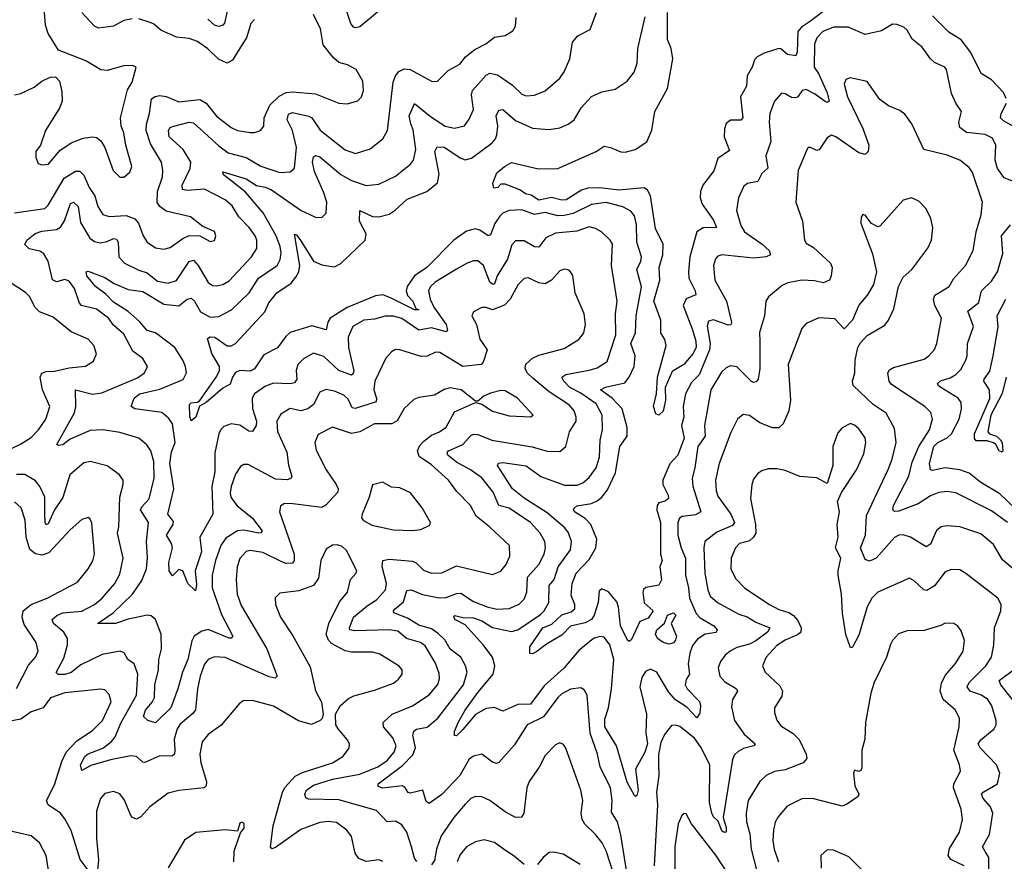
# Model space of a CAD drawing. Extents: x 1995161 to 2088924, y 769148 to 906007.
# Tile 179 of 256: x 2063690 to 2068366, y 796817 to 800811. Entities that reach past the tile are written whole.
import ezdxf

# ---------------------------------------------------------------- set-up
doc = ezdxf.new("R2010")
doc.units = 0

msp = doc.modelspace()

# ---------------------------------------------------------------- linework, layer by layer
at = {"layer": '0CON20XD'}
for points in [[(2065425, 800877.1), (2065305, 800777.7), (2065285, 800772.1), (2065275, 800775.6), (2065262.5, 800792.5), (2065218.8, 800925)], [(2064185, 800063.8), (2064213, 800087), (2064223.1, 800115), (2064193.8, 800215), (2064184.7, 800274.7), (2064171.5, 800305), (2064169.1, 800345), (2064202, 800478), (2064224.3, 800515), (2064242.5, 800585), (2064225, 800593.8), (2064185, 800592), (2064105, 800570.6), (2064075, 800572.9), (2064003.3, 800615), (2063875, 800666.7), (2063824.5, 800745), (2063813.1, 800785), (2063806.5, 800865)], [(2064678.2, 800865), (2064662.1, 800795), (2064655, 800784.4), (2064635, 800778.2), (2064615, 800785.4), (2064583.7, 800813.7)], [(2067559.3, 800890.7), (2067445, 800804.1), (2067402.2, 800775), (2067385.7, 800755), (2067382.4, 800657.6), (2067375, 800639.5), (2067336.4, 800646.4), (2067305, 800672.5), (2067295, 800674.4), (2067225, 800652.7), (2067191.9, 800635), (2067178.9, 800621.1), (2067168.4, 800585), (2067144.2, 800545), (2067141.8, 800495), (2067113.2, 800445), (2067124.5, 800345), (2067115, 800333.9), (2067065, 800334.5), (2067045, 800318.1), (2067036.6, 800293.4), (2067034.7, 800255), (2067060, 800190), (2067005, 800152.9), (2066987, 800093), (2066933.8, 800025), (2066922.9, 799995), (2066921.2, 799965), (2066930.4, 799935), (2066985, 799859.5), (2066999.2, 799825), (2066935, 799823.5), (2066905.2, 799804.8), (2066872.6, 799685), (2066865.9, 799615.9), (2066867.9, 799585), (2066897.6, 799525), (2066900.6, 799505), (2066855, 799485.6), (2066840.4, 799455), (2066885, 799339.2), (2066900.2, 799285), (2066901.9, 799255), (2066887.3, 799225), (2066843.5, 799175), (2066788.9, 799141.1), (2066755.5, 799065), (2066756.4, 799005), (2066745, 798953.8), (2066725, 798933.8), (2066710.3, 798940.3), (2066700.6, 798975), (2066714, 799035), (2066718.1, 799115), (2066759.4, 799265), (2066753.8, 799293.8), (2066735.4, 799325.4), (2066734.6, 799385), (2066701.2, 799475), (2066729.4, 799575), (2066727.1, 799635), (2066744.8, 799695), (2066745.2, 799745.3), (2066709.5, 799819.5), (2066685.9, 799975), (2066672.1, 800002.1), (2066655, 800013.7), (2066535, 800001.4), (2066445, 800013.3), (2066387.9, 800012.1), (2066357.6, 800002.4), (2066285, 799956.8), (2066265, 799954.7), (2066215, 799967.3), (2066155, 799954.3), (2066118.8, 799978.8), (2066092.5, 799985), (2066065, 800003.1), (2065995, 800030), (2065975, 800030), (2065960, 800015), (2065941.7, 800011.7), (2065937.5, 800035), (2065956, 800085), (2065992, 800115), (2066025, 800132.5), (2066153, 800103), (2066245, 800104.4), (2066427.1, 800185), (2066465, 800211.5), (2066495.2, 800205.2), (2066545, 800184.6), (2066565, 800182.7), (2066612.5, 800195), (2066668.7, 800231.3), (2066692.6, 800287.4), (2066706.2, 800375), (2066766.1, 800485), (2066791.4, 800625), (2066784.4, 800675), (2066766.9, 800716.9), (2066766.5, 800845)], [(2063665, 799894.7), (2063810, 799915), (2063825, 799930.6), (2063901.1, 800058.9), (2063955, 800092.7), (2063975, 800092.9), (2063993.9, 800073.9), (2064020, 800015), (2064046.9, 799975), (2064060.7, 799925), (2064085, 799886.7), (2064115, 799877.5), (2064195, 799882.5), (2064236.2, 799866.2), (2064254.6, 799845), (2064275.6, 799785), (2064294.6, 799754.6), (2064335, 799727.8), (2064375, 799721.5), (2064405, 799730), (2064465, 799772.5), (2064495, 799786.5), (2064545.7, 799785.7), (2064595, 799758), (2064615, 799763.8), (2064622, 799785), (2064615, 799805.8), (2064560, 799830), (2064501.2, 799875), (2064385, 799902.4), (2064354.8, 799924.8), (2064342.9, 799942.9), (2064344.7, 799995), (2064368.2, 800065), (2064370, 800095), (2064362.7, 800135), (2064311.5, 800221.5), (2064291, 800285), (2064291.6, 800315), (2064307.2, 800365), (2064315.2, 800434.8), (2064333, 800447), (2064355, 800451.4), (2064385, 800445.8), (2064445, 800420.5), (2064545, 800432.8), (2064575, 800415.3), (2064623.8, 800353.8), (2064695, 800299.6), (2064725, 800285.4), (2064785, 800276.2), (2064805, 800275.5), (2064834, 800285), (2064850, 800305), (2064851.1, 800345), (2064877.9, 800405), (2064921.8, 800448.2), (2064955, 800465.3), (2064985, 800468.8), (2065095, 800459.6), (2065205, 800415.6), (2065245, 800412.2), (2065295, 800425.8), (2065312.9, 800445), (2065323.1, 800475), (2065319.3, 800519.3), (2065287.5, 800575), (2065246.5, 800596.5), (2065205, 800608.5), (2065179.9, 800629.9), (2065131.5, 800691.5), (2065117.9, 800767.9), (2065085.6, 800835)], [(2063714.5, 799744.5), (2063724, 799765), (2063763.3, 799796.7), (2063795, 799807.8), (2063864.1, 799815.9), (2063883.8, 799826.2), (2063903.4, 799856.6), (2063931.7, 799938.3), (2063945, 799945.3), (2063967.2, 799925), (2063978.2, 799848.2), (2064023.4, 799773.4), (2064045, 799758), (2064071.9, 799751.9), (2064105, 799758.4), (2064135, 799773.3), (2064149.6, 799769.6), (2064157.4, 799755), (2064160.8, 799685), (2064187.5, 799655), (2064255, 799621.6), (2064295, 799609.7), (2064345, 799570.5), (2064395, 799560), (2064435, 799573.2), (2064495, 799662.9), (2064515, 799670), (2064537.7, 799645), (2064585, 799563.1), (2064605, 799549.5), (2064625, 799547.3), (2064655, 799553.8), (2064685, 799571.2), (2064790.8, 799685), (2064816.4, 799725), (2064815.4, 799764.6), (2064808, 799785), (2064779.3, 799825), (2064731.1, 799875), (2064698.3, 799928.3), (2064666.2, 799956.2), (2064567.3, 800007.3), (2064485, 800000.8), (2064463.6, 800005), (2064461.9, 800025), (2064498.8, 800105), (2064502.5, 800135), (2064465.9, 800195), (2064400, 800255), (2064396.5, 800285), (2064405, 800300), (2064415, 800304.4), (2064494.6, 800324.6), (2064515, 800321.5), (2064635, 800212.5), (2064679.5, 800179.5), (2064765, 800156.7), (2064835, 800115.3), (2064925, 800085.3), (2064975, 800089.6), (2064995, 800106.2), (2065004.8, 800205), (2064984.8, 800284.8), (2064960.8, 800335), (2064966.6, 800363.4), (2064985, 800370), (2065063.5, 800353.5), (2065077.3, 800345), (2065117, 800287), (2065235, 800193.8), (2065285, 800176.4), (2065355, 800197.5), (2065414.1, 800245.9), (2065436.2, 800285), (2065464.2, 800515), (2065474.7, 800545), (2065490.8, 800565), (2065515, 800577.2), (2065545, 800574.7), (2065645, 800519.5), (2065672.6, 800517.4), (2065725, 800570), (2065780.1, 800599.9), (2065807.8, 800635), (2065851.1, 800668.9), (2065903.1, 800696.9), (2065945, 800728.6), (2065995, 800736), (2066031.7, 800758.3), (2066045, 800780), (2066048.3, 800821.7)], [(2064224.7, 800815.3), (2064185, 800806.4), (2064135, 800780.3), (2064065, 800770), (2064045, 800780.8), (2063985.5, 800845)], [(2066619.2, 799839.2), (2066609.6, 799879.6), (2066591.9, 799901.9), (2066553.6, 799923.6), (2066475, 799943), (2066405, 799934.7), (2066318.2, 799891.8), (2066275, 799881.3), (2066245, 799880.8), (2066185, 799895.2), (2066135, 799886.5), (2066075, 799907.9), (2066015, 799904.7), (2065985, 799893.1), (2065970.7, 799879.3), (2065947, 799843), (2065925, 799789.4), (2065915, 799785.5), (2065875, 799811.8), (2065855, 799818.1), (2065812.5, 799807.5), (2065751.5, 799765), (2065624, 799635), (2065565, 799595.2), (2065529.4, 799545), (2065524.8, 799524.8), (2065532.4, 799502.4), (2065556.7, 799475), (2065570.6, 799440.6), (2065585, 799433.3), (2065565, 799434.5), (2065451.1, 799491.1), (2065415, 799505.2), (2065379.3, 799500.7), (2065245.4, 799444.6), (2065164.8, 799395.2), (2065152.9, 799375), (2065145, 799339.4), (2065077.7, 799357.7), (2064973.9, 799326.1), (2064953.1, 799306.9), (2064915, 799253.5), (2064849.6, 799220.4), (2064805, 799153.6), (2064785, 799143.8), (2064735, 799146.1), (2064715, 799136.1), (2064700, 799115), (2064688.8, 799081.2), (2064655, 799062.2), (2064575.3, 798995), (2064543.6, 798976.4), (2064526.5, 798925), (2064505, 798906.7), (2064497.5, 798927.5), (2064496.9, 798985), (2064505, 798993.1), (2064533.6, 798996.4), (2064545, 799004.2), (2064623.5, 799115), (2064638.6, 799145), (2064638.6, 799165), (2064603, 799227), (2064581.7, 799298.3), (2064593.9, 799306.1), (2064617.1, 799305), (2064675, 799262.5), (2064695, 799263.1), (2064715, 799273.7), (2064854.5, 799425), (2064873.4, 799466.6), (2064910.5, 799515), (2064978.6, 799561.4), (2065001.2, 799588.8), (2065014.8, 799615), (2065019.6, 799645), (2064995, 799793.3), (2065005, 799790), (2065025, 799761.5), (2065085, 799664.7), (2065125, 799647.1), (2065185, 799638), (2065215, 799653.8), (2065330.5, 799765), (2065334.6, 799795), (2065303.5, 799855), (2065304.5, 799905.5), (2065365, 799877.5), (2065395, 799875.5), (2065445, 799888.8), (2065472.7, 799907.2), (2065530.3, 799959.7), (2065623.1, 799995), (2065673.3, 800036.7), (2065682.7, 800077.3), (2065660.9, 800185), (2065672.7, 800207.3), (2065706, 800206), (2065785, 800153.2), (2065805.5, 800145.5), (2065835, 800154.5), (2065934.2, 800225.8), (2065949.2, 800245), (2065955.2, 800264.7), (2065961.2, 800305), (2065952.5, 800355), (2065965, 800381.8), (2065985, 800384), (2066045, 800331.9), (2066125, 800296.1), (2066205, 800290), (2066255, 800297.3), (2066295, 800314.5), (2066323.1, 800335), (2066357.1, 800392.9), (2066405, 800445.7), (2066455, 800469.2), (2066518.3, 800481.7), (2066575, 800519.4), (2066607.3, 800562.7), (2066621.5, 800605), (2066626.2, 800675), (2066660.3, 800825)], [(2065547.4, 800317.4), (2065540.2, 800355), (2065565, 800413.8), (2065641.2, 800351.2), (2065710.8, 800305), (2065755, 800296.2), (2065802.1, 800307.9), (2065825, 800338.6), (2065844.7, 800385), (2065836.1, 800455), (2065840.3, 800475), (2065905, 800547.1), (2065922.6, 800557.4), (2065958.7, 800548.7), (2066030.5, 800500.5), (2066075, 800456.9), (2066095, 800448.9), (2066135, 800452.2), (2066185, 800473.1), (2066255, 800533.1), (2066275.9, 800564.1), (2066302.7, 800625), (2066315.6, 800705), (2066340, 800735), (2066398.8, 800765), (2066428.6, 800845)], [(2068375, 800436.2), (2068362.3, 800465), (2068305, 800525.4), (2068255.8, 800555.8), (2068207.2, 800655), (2068161.2, 800715), (2068102.3, 800752.2), (2068025, 800828.9)], [(2064805, 800812.2), (2064787.2, 800792.8), (2064767.3, 800725), (2064746.9, 800693.1), (2064701.2, 800618.8), (2064675, 800604.6), (2064634.1, 800624.1), (2064583, 800673), (2064535, 800706.8), (2064495, 800721.5), (2064435, 800727.3), (2064360.6, 800760.6), (2064325, 800790.9), (2064305, 800800), (2064255, 800814.6)], [(2068425, 800036.4), (2068365, 800060), (2068333.2, 800105), (2068322.9, 800145), (2068325.4, 800215.4), (2068309.5, 800249.5), (2068275, 800266.6), (2068186.2, 800275), (2068155, 800298.8), (2068149.4, 800325), (2068162.5, 800375), (2068135.7, 800415), (2068115, 800460), (2068091.4, 800575), (2068083.8, 800585), (2068035, 800608.1), (2068014.6, 800624.6), (2067975, 800680), (2067928.2, 800718.2), (2067905, 800760.8), (2067889.2, 800775), (2067855, 800788.2), (2067835, 800789.1), (2067782, 800758), (2067705, 800740), (2067625, 800775.4), (2067555, 800774.7), (2067504.6, 800755), (2067475.6, 800724.4), (2067464.7, 800695), (2067462.1, 800585), (2067483, 800555), (2067525, 800463.6), (2067533.3, 800425), (2067525, 800417.5), (2067515, 800422.2), (2067465, 800459), (2067425, 800478.9), (2067406, 800475), (2067385.4, 800444.6), (2067375, 800439.4), (2067355, 800441.5), (2067325, 800459.5), (2067308.3, 800461.7), (2067274.5, 800425), (2067252.3, 800365), (2067248.4, 800325), (2067257.7, 800232.3), (2067233.9, 800165), (2067242.9, 800107.1), (2067215, 800080.8), (2067195, 800042.5), (2067146.2, 800033.8), (2067128.8, 800021.2), (2067103.5, 799965), (2067094.5, 799905), (2067113.8, 799835), (2067131.2, 799805), (2067215.5, 799745), (2067249.4, 799715), (2067255.7, 799695), (2067234.6, 799685.4), (2067175, 799679), (2067025, 799695.5), (2067005, 799688.6), (2066995, 799676), (2066985.5, 799644.5), (2066990.4, 799575), (2067045.9, 799475), (2067069.5, 799375), (2067066.4, 799363.6), (2067055, 799361.1), (2066985, 799386.5), (2066960.4, 799379.6), (2066954.1, 799355.9), (2066968.5, 799275), (2066966.4, 799243.6), (2066916, 799125), (2066880.2, 799089.8), (2066851.8, 799035), (2066841.4, 798975), (2066843.4, 798925), (2066833.4, 798885), (2066844.8, 798825), (2066815.8, 798744.2), (2066777.4, 798702.6), (2066744.7, 798625), (2066743.4, 798605), (2066770, 798555), (2066770.8, 798539.2), (2066755, 798526.8), (2066725, 798518.4), (2066716.7, 798505), (2066716.3, 798485), (2066732.7, 798425), (2066733.8, 798275), (2066740.8, 798245), (2066730, 798215), (2066737.8, 798152.2), (2066725, 798127.5), (2066663.4, 798116.6), (2066652.4, 798107.6), (2066649.2, 798095), (2066655, 798044.3), (2066697.5, 798005), (2066675, 797971), (2066635, 797954.6), (2066595, 797870), (2066585, 797860), (2066576.2, 797866.2), (2066542.9, 797935), (2066533.8, 798023.8), (2066525, 798048), (2066485.5, 798095.5), (2066455, 798110), (2066441.1, 798098.9), (2066437.7, 798045), (2066418.4, 797985), (2066405.3, 797964.7), (2066375, 797948.2), (2066305, 797932.5), (2066265, 797890), (2066191.8, 797848.2), (2066145, 797813.1), (2066125, 797802), (2066113.1, 797803.1), (2066112.5, 797835), (2066173.8, 797925), (2066217.5, 797942.5), (2066265, 797987.1), (2066308.6, 798001.4), (2066325.6, 798015), (2066325.5, 798035), (2066308.9, 798078.9), (2066314, 798136), (2066333.1, 798185), (2066395, 798249.6), (2066426.2, 798305), (2066430.4, 798345), (2066402, 798415), (2066375, 798443.1), (2066325, 798476), (2066320.3, 798489.7), (2066335, 798503.5), (2066404.8, 798515.2), (2066433, 798527), (2066455, 798544.5), (2066480.9, 798579.1), (2066519.2, 798660.8), (2066539.2, 798785), (2066574.1, 798835), (2066575.3, 798875), (2066550.8, 798965), (2066503.8, 799015), (2066448.5, 799055), (2066472.6, 799067.4), (2066563.1, 799086.9), (2066585, 799114.4), (2066607.8, 799165), (2066612.5, 799215), (2066592.9, 799275), (2066614.1, 799325), (2066617.7, 799405), (2066642.5, 799542.5), (2066620, 799625), (2066640.4, 799665), (2066643.4, 799685), (2066620.2, 799755), (2066619.2, 799839.2)], [(2063665, 800453.8), (2063695, 800460.4), (2063759.3, 800490.7), (2063795, 800520), (2063835, 800538), (2063859.5, 800539.5), (2063878.8, 800518.8), (2063890.2, 800470.2), (2063892.3, 800425), (2063880.6, 800395), (2063812.9, 800285), (2063788.6, 800215), (2063766.9, 800185), (2063767, 800157), (2063778.3, 800128.3), (2063795, 800122.5), (2063826, 800125), (2063880.3, 800189.7), (2063935, 800226.8), (2063991.7, 800248.3), (2064035, 800255.3), (2064055, 800252.3), (2064075.3, 800235.3), (2064093.8, 800205), (2064134.2, 800095), (2064165, 800063.8), (2064185, 800063.8)], [(2068380.4, 798425), (2068305, 798480), (2068135.2, 798565.2), (2068095, 798572), (2068055, 798567.2), (2068015, 798551.4), (2067956.9, 798513.1), (2067865, 798479.3), (2067845, 798477.1), (2067835.7, 798485.7), (2067839.2, 798505), (2067912.4, 798645), (2067928.7, 798711.3), (2067959.4, 798785), (2068010.7, 798865), (2068025.4, 798915), (2068016.7, 798946.7), (2067988.6, 798975), (2067830.1, 799080.1), (2067818.5, 799095), (2067813.3, 799135), (2067821.3, 799148.7), (2067839.4, 799160.6), (2067985, 799200), (2068006.9, 799215), (2068033.9, 799246.1), (2068045.5, 799275), (2068067.1, 799395), (2068036.4, 799455), (2068029.7, 799485), (2068036.3, 799503.7), (2068055.2, 799514.8), (2068103.5, 799545), (2068125, 799580.8), (2068181.1, 799645), (2068217.9, 799715), (2068232.3, 799805), (2068255.5, 799885), (2068262.2, 799945), (2068215.3, 800085.3), (2068199.2, 800109.2), (2068153.9, 800143.9), (2068095, 800168.2), (2067982.9, 800195), (2067926.5, 800316.5), (2067893.4, 800363.4), (2067870.3, 800380.3), (2067815, 800402.5), (2067775, 800432.5), (2067715, 800518), (2067634.3, 800535.7), (2067612.5, 800527.5), (2067604.6, 800505.4), (2067620.3, 800445), (2067693.3, 800295), (2067721.8, 800215), (2067719.4, 800185), (2067705, 800171.9), (2067675, 800179.5), (2067565, 800254.5), (2067545, 800262.5), (2067525, 800250), (2067487.3, 800192.7), (2067475, 800190), (2067445, 800204.3), (2067435, 800204), (2067427.3, 800192.7), (2067387.1, 800095), (2067375.6, 799945), (2067406.7, 799855), (2067416.2, 799765), (2067425, 799751.2), (2067460, 799730), (2067540.5, 799655), (2067547.5, 799635), (2067544.3, 799595), (2067535.4, 799574.6), (2067507.1, 799562.9), (2067465, 799572.4), (2067405, 799574.3), (2067337.6, 799562.4), (2067311.2, 799548.8), (2067246, 799495), (2067232.9, 799475), (2067227.3, 799405), (2067202.7, 799327.3), (2067204.2, 799285), (2067204.1, 799155), (2067196.4, 799105), (2067188, 799092), (2067175, 799088.6), (2067165, 799094.4), (2067095, 799163.5), (2067065, 799167.8), (2067045, 799159.4), (2067022.2, 799137.8), (2066972.4, 799055), (2066942.4, 798885), (2066944.7, 798835), (2066910.8, 798785), (2066896.1, 798683.9), (2066882.9, 798635), (2066887.1, 798597.1), (2066924.4, 798475.6), (2066898.8, 798461.2), (2066835.9, 798454.1), (2066823.6, 798445), (2066814.7, 798425.3), (2066815.8, 798365), (2066831.2, 798305), (2066852.2, 798255), (2066851.4, 798175), (2066866.2, 798115), (2066870, 798065), (2066903, 797993), (2066922.2, 797972.2), (2066985.6, 797935), (2067002.9, 797915), (2066997.7, 797902.3), (2066945, 797894.6), (2066909.2, 797870.8), (2066885, 797840.6), (2066872.4, 797805), (2066864.6, 797754.6), (2066870, 797705), (2066855, 797680), (2066850.4, 797655), (2066859.2, 797635), (2066917.7, 797575), (2066923.7, 797555), (2066920.4, 797519.6), (2066905, 797498.1), (2066857.8, 797547.8), (2066803.9, 797583.9), (2066771.6, 797621.6), (2066715, 797714.5), (2066685, 797728.6), (2066661.8, 797718.2), (2066645, 797690), (2066634.8, 797645), (2066666.3, 797515), (2066663.3, 797426.7), (2066670.6, 797375), (2066658.4, 797335), (2066614.6, 797255), (2066626.8, 797155), (2066620, 797130), (2066615, 797123.8), (2066609.7, 797129.7), (2066575, 797191.9), (2066524.1, 797365), (2066469.4, 797455), (2066469.3, 797490.8), (2066485.7, 797545), (2066500, 797635), (2066510.9, 797775), (2066492.9, 797845), (2066465, 797880.9), (2066445, 797883.8), (2066415, 797873.8), (2066345, 797817.8), (2066275.4, 797735), (2066180.7, 797649.3), (2066115, 797563.1), (2066055, 797561.2), (2065985, 797528.9), (2065945, 797546.7), (2065905, 797541.5), (2065855, 797513.5), (2065795, 797441.8), (2065765, 797413.1), (2065754.6, 797414.6), (2065755, 797432.5), (2065772.9, 797475), (2065805, 797533.8), (2065865, 797617.5), (2065938.9, 797705), (2065946.4, 797745), (2065935.3, 797785), (2065890.3, 797845), (2065805, 797939.4), (2065755.6, 797965), (2065751.1, 797978.9), (2065756, 797984), (2065793.8, 797973.8), (2065845, 797972.5), (2065885, 797958.6), (2065935, 797927), (2066025, 797906.9), (2066055, 797915.2), (2066162.5, 797987.5), (2066180.8, 798005), (2066202.9, 798045), (2066203.9, 798126.1), (2066227.7, 798155), (2066247.8, 798215), (2066305.8, 798295), (2066310.6, 798335), (2066296.3, 798376.3), (2066279.2, 798399.2), (2066195, 798471.3), (2066085, 798540.8), (2066029.6, 798585), (2065958.5, 798695), (2065963.5, 798706.5), (2065985, 798710), (2066095, 798693.3), (2066165, 798642.6), (2066277.9, 798602.1), (2066337.7, 798602.3), (2066365, 798613.1), (2066395, 798639.1), (2066427.5, 798685), (2066443.6, 798735), (2066446.7, 798815), (2066458.4, 798865), (2066456.7, 798935), (2066427.5, 798987.5), (2066355, 799039.1), (2066303.1, 799065), (2066274.1, 799095), (2066264.4, 799115), (2066283.2, 799126.8), (2066395, 799147.6), (2066431.7, 799158.3), (2066480.4, 799189.6), (2066520.5, 799315), (2066519, 799415), (2066526.5, 799475), (2066500.4, 799645), (2066504.4, 799745), (2066493.9, 799763.9), (2066453.5, 799803.5), (2066425, 799820), (2066395, 799827.2), (2066335, 799807.9), (2066235, 799797.6), (2066188.6, 799775), (2066155, 799730.8), (2066135, 799733.1), (2066085, 799761.1), (2066045, 799762.2), (2066027.8, 799742.2), (2066006.9, 799675), (2065958, 799595), (2065945, 799557.5), (2065937.5, 799555), (2065922.7, 799565), (2065891.8, 799645), (2065865, 799666.4), (2065845, 799666.4), (2065815, 799655.4), (2065763.7, 799626.3), (2065663.6, 799565), (2065641.2, 799545), (2065631.8, 799525), (2065640, 799485), (2065656.9, 799446.9), (2065714.7, 799365), (2065721.1, 799338.9), (2065715, 799328.9), (2065645, 799348.4), (2065585, 799338.3), (2065505, 799393.6), (2065465, 799404.7), (2065425, 799404.7), (2065375, 799390.3), (2065325, 799384.6), (2065272.5, 799355), (2065249.7, 799305), (2065251.7, 799255), (2065276.4, 799145), (2065271.7, 799128.3), (2065265, 799124.7), (2065205, 799145.8), (2065135, 799213.1), (2065085, 799228), (2065037.8, 799202.2), (2065011.5, 799175), (2065003.4, 799146.6), (2065005.4, 799105), (2064995, 799087.5), (2064975, 799083.2), (2064895, 799086.5), (2064857.8, 799072.2), (2064805, 799036), (2064793.3, 799015), (2064795.9, 798965.9), (2064814.7, 798905), (2064813.1, 798885), (2064795, 798856.9), (2064778.6, 798858.6), (2064735, 798886.4), (2064695, 798892.5), (2064659.5, 798880.5), (2064645, 798865.7), (2064636.2, 798845), (2064617.3, 798755), (2064616.1, 798665), (2064602.4, 798595), (2064607.7, 798465), (2064545.4, 798355), (2064552.7, 798285), (2064524, 798195), (2064529.2, 798130.8), (2064525, 798100), (2064488.8, 798135), (2064464.2, 798195), (2064445, 798201.1), (2064415, 798171.2), (2064399.1, 798195), (2064398.5, 798235), (2064416.2, 798305), (2064411.6, 798325), (2064387.7, 798365), (2064419.3, 798415), (2064420.1, 798430.1), (2064394.1, 798465), (2064421.2, 798585), (2064402.9, 798705), (2064410.4, 798759.6), (2064428.7, 798805), (2064415, 798892.5), (2064398.7, 798918.7), (2064365, 798947.5), (2064237.5, 798965), (2064220, 798975), (2064234.2, 799015), (2064259.7, 799035), (2064355, 799057.4), (2064466.7, 799103.3), (2064482.9, 799135), (2064477.5, 799165), (2064465.2, 799195.2), (2064426.1, 799255), (2064335, 799325.3), (2064295, 799335.4), (2064258.3, 799378.3), (2064205, 799426.1), (2064135, 799471.2), (2064098.8, 799508.8), (2064049.3, 799545), (2064008.8, 799595), (2064005.9, 799614.1), (2064015, 799617.1), (2064095, 799587.1), (2064139, 799559), (2064205, 799530), (2064275, 799521.6), (2064375, 799460.7), (2064445, 799453.6), (2064485, 799485.3), (2064505, 799490), (2064520, 799475), (2064548.2, 799425), (2064595, 799398.5), (2064635, 799401.8), (2064695.2, 799434.8), (2064780, 799515), (2064824.6, 799585), (2064912.5, 799645), (2064927.5, 799672.5), (2064931.4, 799705), (2064927.5, 799735), (2064908.4, 799785), (2064846.2, 799895), (2064761.8, 799991.8), (2064698.1, 800045), (2064657.5, 800075), (2064655, 800088.8), (2064765, 800056.1), (2064813.9, 800023.9), (2064855, 800016.4), (2064885, 800002.8), (2065027.1, 799905), (2065095, 799874.5), (2065125, 799872.9), (2065145, 799893.3), (2065147.9, 799945), (2065135, 799990), (2065090.4, 800090.4), (2065080.5, 800135), (2065085, 800160), (2065095, 800166.4), (2065115, 800160.3), (2065215, 800075.8), (2065265, 800047.1), (2065335, 800024.7), (2065395, 800030.4), (2065475, 800067.9), (2065545.3, 800124.7), (2065560, 800145), (2065570.4, 800195), (2065557.9, 800287.9), (2065547.4, 800317.4)], [(2068413, 800303), (2068361.2, 800331.2), (2068348, 800345), (2068351.2, 800365), (2068376.5, 800415)], [(2068407.7, 798205), (2068357.6, 798247.6), (2068315, 798321.1), (2068255, 798370.4), (2068155, 798403.6), (2068095, 798408.5), (2068065.4, 798404.6), (2068043, 798387), (2068015, 798321.9), (2067995, 798310), (2067920, 798355), (2067885, 798366), (2067865, 798365.3), (2067845, 798352.9), (2067756.5, 798255), (2067725, 798241.8), (2067705, 798250), (2067682.4, 798305), (2067706.7, 798365), (2067711.8, 798458.2), (2067814.4, 798675.6), (2067833.5, 798725), (2067851.8, 798805), (2067845, 798871.2), (2067805, 798944.4), (2067743.5, 798985), (2067648.2, 799075), (2067644.7, 799095), (2067655.3, 799135), (2067657.5, 799195), (2067670.4, 799255), (2067682.3, 799277.7), (2067715, 799312.2), (2067798.3, 799361.7), (2067816, 799385), (2067840.5, 799439.5), (2067862.9, 799545), (2067885, 799588.8), (2067926.9, 799625), (2068002.8, 799727.2), (2068019.4, 799765), (2068025.8, 799825), (2068017, 799867), (2067995, 799913.3), (2067960.5, 799950.5), (2067925, 799966), (2067885, 799953.8), (2067776.7, 799833.3), (2067765, 799827.5), (2067735, 799843.3), (2067705, 799883.8), (2067694, 799886), (2067686.1, 799873.9), (2067684.5, 799845), (2067739.3, 799699.3), (2067758.5, 799615), (2067745.3, 799554.7), (2067715.6, 799505), (2067675, 799455.8), (2067644.5, 799385), (2067605, 799343.8), (2067561.7, 799391.7), (2067485, 799395.7), (2067425, 799370), (2067405, 799346.2), (2067338.9, 799175), (2067350.4, 799005), (2067342.7, 798955), (2067316.3, 798893.7), (2067295, 798874.3), (2067265, 798873.6), (2067205, 798897.9), (2067155, 798933.3), (2067125, 798936.9), (2067099.2, 798915), (2067067.8, 798852.2), (2067012.1, 798705), (2066993.6, 798625), (2066996.7, 798575), (2067005, 798550), (2067067.7, 798465), (2067084.7, 798425), (2067075, 798411.1), (2067000.5, 798379.5), (2066943.8, 798335), (2066939.1, 798305), (2066944.3, 798185), (2066957.3, 798105), (2066969.1, 798075), (2067004.5, 798044.5), (2067105, 797990.3), (2067145, 797977.6), (2067185, 797951.9), (2067251.5, 797925), (2067241.8, 797905), (2067185, 797863), (2067155, 797848), (2067095, 797832.1), (2067064.5, 797815), (2067040, 797795), (2067017.3, 797765), (2067006.4, 797735), (2067015.4, 797695.4), (2067038.9, 797668.9), (2067076.4, 797646.3), (2067094.2, 797635), (2067098.6, 797625), (2067074.5, 797585.5), (2067069.5, 797550.5), (2067083.8, 797485), (2067130.2, 797420.3), (2067182.5, 797375), (2067176.7, 797365), (2067127.7, 797352.3), (2067102.4, 797337.6), (2067085, 797322.9), (2067075, 797300), (2067030.6, 797025), (2067045, 796976.7), (2067044.2, 796955.8), (2067035, 796953.8), (2067025, 796961.8), (2067007.5, 797007.5), (2066985, 797027.5), (2066976.4, 797045), (2066966.2, 797096.2), (2066967.4, 797275), (2066925, 797358.5), (2066895, 797400.9), (2066825, 797456.1), (2066805, 797462.9), (2066785, 797461.5), (2066751.4, 797418.6), (2066735, 797380.8), (2066723.2, 797323.2), (2066723.5, 797276.5), (2066725.2, 797225), (2066713.4, 797145), (2066718.8, 797085), (2066702.4, 796795)], [(2068459.9, 798449.9), (2068345, 798561.6), (2068254.5, 798614.5), (2068199.1, 798659.1), (2068155, 798674.8), (2068085, 798683.8), (2068025, 798671.8), (2068014.7, 798674.7), (2068011.2, 798705), (2068031.7, 798785), (2068049.7, 798805), (2068095, 798827.1), (2068114.5, 798845.5), (2068151.4, 798915), (2068162, 798965), (2068160.8, 798995), (2068146.7, 799015), (2068064.4, 799065), (2068051.4, 799075), (2068049.2, 799085), (2068063.3, 799096.7), (2068109.4, 799110.6), (2068135, 799126.7), (2068158.8, 799151.2), (2068183.2, 799195), (2068189.2, 799215), (2068190.8, 799275), (2068218.8, 799355), (2068192.4, 799427.6), (2068245, 799468.1), (2068256.8, 799525), (2068305, 799569.6), (2068334.1, 799615), (2068358.1, 799701.9), (2068352.1, 799785), (2068395, 799837.8)], [(2066575.2, 796755), (2066545, 796942), (2066528.8, 797005), (2066500.3, 797050.3), (2066504.2, 797105), (2066495.8, 797165), (2066446.2, 797265), (2066433.6, 797325), (2066398.8, 797425), (2066385.4, 797605), (2066371.1, 797631.1), (2066355, 797640), (2066305, 797634.6), (2066265, 797612.5), (2066245, 797594.6), (2066177.2, 797502.8), (2066099.1, 797465), (2066040.5, 797369.5), (2065965, 797285.8), (2065955, 797281.4), (2065935, 797287.8), (2065885, 797325.6), (2065845, 797316.2), (2065825, 797302.5), (2065779.8, 797225), (2065695, 797133.8), (2065635, 797091.9), (2065620.7, 797100.7), (2065604, 797154), (2065545, 797140.8), (2065534.1, 797144.1), (2065519.1, 797169.1), (2065505.9, 797175.9), (2065414.1, 797164.1), (2065392.2, 797172.2), (2065392.5, 797185), (2065508.2, 797271.8), (2065557.7, 797322.3), (2065570.2, 797355), (2065557, 797415), (2065561.4, 797435), (2065575, 797444.8), (2065625, 797454.1), (2065675, 797496), (2065798.1, 797655), (2065814.6, 797715), (2065806.7, 797745), (2065785, 797786), (2065735, 797823.3), (2065708.7, 797868.7), (2065677.8, 797897.8), (2065645, 797919.6), (2065585, 797937.5), (2065531.4, 797971.3), (2065466.7, 797996.7), (2065464.5, 798005), (2065473.1, 798015), (2065512.1, 798047.9), (2065527.9, 798102.1), (2065549.2, 798105), (2065603.6, 798083.6), (2065682.1, 798067.9), (2065715, 798069.4), (2065765, 798088.4), (2065785, 798088.9), (2065845, 798049.4), (2065910, 798025), (2065955.9, 798014.1), (2066015, 798016.8), (2066062.6, 798037.4), (2066085, 798060.6), (2066098, 798095), (2066100.9, 798165), (2066154.6, 798225), (2066181.1, 798275), (2066187.5, 798305), (2066183.8, 798335), (2066160.9, 798375), (2066115.4, 798425), (2066015, 798492.8), (2065965, 798506.2), (2065938.2, 798568.2), (2065885, 798637.5), (2065831.5, 798675), (2065765, 798710.9), (2065723.1, 798745), (2065719.2, 798755), (2065725.8, 798764.2), (2065794.5, 798795.5), (2065833, 798837), (2065845, 798843.6), (2065865, 798843.2), (2065932, 798815), (2066123.3, 798783.3), (2066195, 798763.9), (2066255, 798761.9), (2066282.9, 798785), (2066300.3, 798855), (2066332.5, 798905), (2066333.1, 798925), (2066323.5, 798955), (2066301.2, 798981.2), (2066205, 799045.3), (2066128.5, 799108.5), (2066100, 799135), (2066090, 799155), (2066094.2, 799175.8), (2066124.8, 799205.2), (2066155, 799218.6), (2066275, 799250), (2066347.5, 799295), (2066369.5, 799325), (2066376.5, 799365), (2066370.5, 799415), (2066327.1, 799515), (2066316.4, 799596.4), (2066306, 799615), (2066293.2, 799623.2), (2066275, 799626.7), (2066255, 799619.4), (2066215, 799574.3), (2066185, 799558.1), (2066155, 799561.8), (2066105, 799585.5), (2066085, 799583.3), (2066057.1, 799555), (2066019.2, 799485), (2065993, 799457), (2065935, 799434.7), (2065905, 799445.9), (2065885, 799445.4), (2065845, 799424), (2065837.1, 799405), (2065859.2, 799365), (2065875.6, 799295.6), (2065910.4, 799245), (2065891.1, 799185), (2065880.8, 799175), (2065795, 799164.7), (2065685, 799231.5), (2065665, 799232.7), (2065625, 799214.4), (2065597.1, 799212.9), (2065495, 799244.6), (2065474.7, 799245.3), (2065455, 799234.4), (2065429.4, 799205), (2065376.1, 799095), (2065371.7, 799055), (2065384.2, 799015), (2065382.7, 798997.2), (2065283.6, 798966.3), (2065269.4, 798969.4), (2065249.6, 799009.6), (2065228.5, 799028.5), (2065185, 799047.8), (2065143.8, 799056.2), (2065116, 799044), (2065085, 798985.6), (2065058.6, 798965), (2065025, 798955.4), (2064974.1, 798965.9), (2064930.7, 798939.3), (2064910.9, 798905), (2064913.8, 798856.2), (2064958.2, 798758.2), (2064966.6, 798696.6), (2064981.9, 798645), (2064978.6, 798635), (2064962.2, 798627.8), (2064905, 798630.3), (2064775, 798700), (2064755, 798700.5), (2064738.8, 798691.2), (2064715.5, 798655), (2064694, 798595), (2064688.7, 798565), (2064692.7, 798545), (2064721.8, 798505), (2064795, 798445.3), (2064841.1, 798385), (2064835, 798375.8), (2064825.3, 798374.7), (2064755, 798387.9), (2064725, 798384.8), (2064669.4, 798350.6), (2064644.5, 798315.5), (2064619.2, 798245), (2064603.9, 798175), (2064603.9, 798115), (2064647.8, 797987.8), (2064702.2, 797885), (2064695, 797875.7), (2064684.4, 797875.6), (2064585, 797916.5), (2064555, 797909.4), (2064518.4, 797885), (2064507.2, 797862.8), (2064488.4, 797775), (2064462.6, 797715), (2064441.7, 797635), (2064407.5, 797545), (2064335, 797474.5), (2064298, 797485), (2064277.5, 797505), (2064287.8, 797535), (2064318.4, 797571.6), (2064329.8, 797595), (2064331.4, 797655), (2064349.5, 797725), (2064351.5, 797775), (2064363.8, 797825), (2064362.1, 797895), (2064335, 797964), (2064315, 797982.2), (2064295, 797985.4), (2064205, 797966.7), (2064145, 797945.4), (2064060, 797945), (2064133.6, 797996.4), (2064225.2, 798084.8), (2064269.7, 798150.3), (2064292.9, 798205), (2064297.6, 798257.6), (2064291.9, 798335), (2064301.6, 798425), (2064264.1, 798485), (2064270.1, 798499.9), (2064305, 798537.5), (2064329.2, 798635), (2064327.5, 798715), (2064312.1, 798765), (2064294.1, 798794.1), (2064255, 798825.5), (2064165, 798852.1), (2064085, 798864.7), (2064025, 798861.2), (2063929.9, 798820.1), (2063895, 798794.1), (2063875, 798790), (2063866, 798795), (2063950, 798945), (2063955.9, 798975), (2063955.6, 799054.4), (2064035, 799033.8), (2064080.1, 799039.9), (2064249, 799111), (2064283.1, 799135), (2064296.9, 799165), (2064275, 799203.1), (2064227.5, 799237.5), (2064185, 799318.5), (2064135, 799361.5), (2064112.3, 799395), (2064055, 799436.5), (2063983.8, 799455), (2063974.7, 799465), (2063950, 799535), (2063925, 799570.4), (2063905, 799578.2), (2063865, 799566.8), (2063846.5, 799576.5), (2063825.5, 799665), (2063805, 799700), (2063785, 799712.5), (2063735, 799722.9), (2063714.5, 799744.5)], [(2063605, 798753.3), (2063693.9, 798796.1), (2063745, 798828.9), (2063779.2, 798865), (2063813.8, 798915), (2063833.6, 798975), (2063798.8, 799055), (2063788, 799115), (2063795, 799134.3), (2063815, 799141.5), (2063855, 799142.5), (2063925, 799158.5), (2064003, 799167), (2064040.3, 799189.7), (2064054.4, 799225), (2064041.5, 799265), (2064015, 799294.4), (2063935, 799330.4), (2063848.8, 799398.8), (2063784.4, 799425), (2063762.9, 799445), (2063736.7, 799496.7), (2063716.9, 799516.9), (2063645, 799564.3)], [(2068375.3, 799115), (2068355, 799037.8), (2068302.1, 798935), (2068288.1, 798855), (2068295.4, 798845.4), (2068328.1, 798835), (2068347.8, 798817.8), (2068355, 798802.5), (2068359.4, 798765), (2068355, 798758), (2068341.9, 798765), (2068325.8, 798795), (2068315, 798802.9), (2068285, 798812.2), (2068232.2, 798812.2), (2068224.1, 798824.1), (2068223.6, 798845), (2068297, 799013), (2068294.7, 799054.7), (2068269.2, 799095), (2068269.4, 799105), (2068296.4, 799143.6), (2068312.9, 799215), (2068336.4, 799353.7), (2068331.5, 799405), (2068373.4, 799485)], [(2065576.1, 796816.1), (2065565, 796831.2), (2065550.7, 796885), (2065527.7, 796955), (2065505, 796990), (2065475, 797007.5), (2065435, 797004.4), (2065385, 797058.2), (2065205, 797108.5), (2065061.8, 797111.8), (2065048.5, 797118.5), (2065044.5, 797135), (2065052.1, 797155), (2065085, 797178.7), (2065175, 797207), (2065305, 797230.7), (2065390.4, 797265), (2065435.3, 797295), (2065467.5, 797335), (2065477.3, 797365), (2065462.3, 797402.3), (2065417.5, 797455), (2065415.6, 797475), (2065458.1, 797515), (2065555, 797555.4), (2065635, 797606.9), (2065675, 797655.7), (2065683.5, 797685), (2065682.3, 797707.7), (2065665, 797757.3), (2065615, 797839.6), (2065593.1, 797855), (2065527.3, 797875), (2065485, 797908.4), (2065445.6, 797915.6), (2065281.1, 797911.1), (2065257.5, 797915), (2065255.6, 797925), (2065275, 797975.3), (2065340.5, 798029.5), (2065385, 798057.3), (2065426.9, 798105), (2065432.5, 798135), (2065410.8, 798215), (2065414.5, 798245), (2065445, 798250.6), (2065555, 798242), (2065572.8, 798232.8), (2065607.9, 798197.9), (2065645, 798183.8), (2065694.7, 798185.3), (2065765, 798220), (2065935, 798177.8), (2065975, 798194.4), (2066000, 798225), (2066017.1, 798265), (2066016.7, 798315), (2065921.5, 798405), (2065857.3, 798455), (2065831.2, 798505), (2065765, 798573.5), (2065726.2, 798625), (2065645, 798698.2), (2065587.7, 798737.7), (2065579.7, 798765), (2065590, 798790), (2065608.9, 798811.1), (2065645, 798838.7), (2065684.2, 798855), (2065715, 798877.5), (2065755, 798950.6), (2065855, 798993.8), (2065885, 798986.2), (2065935, 798953.1), (2066015, 798930.5), (2066115, 798926.2), (2066128.8, 798935), (2066054.6, 799014.6), (2065995, 799049.5), (2065975, 799051.5), (2065925, 799039.1), (2065893.8, 799025), (2065865, 799000), (2065855, 799000), (2065786, 799055), (2065735, 799063.3), (2065705, 799056.5), (2065660.3, 799029.7), (2065585, 799017.8), (2065562.1, 799007.9), (2065515, 798965.8), (2065483.2, 798906.8), (2065457.5, 798892.5), (2065375, 798893.8), (2065304.7, 798855.3), (2065265, 798847.9), (2065175, 798877.3), (2065108.1, 798841.9), (2065091.5, 798805), (2065097.8, 798767.8), (2065146, 798675), (2065193.1, 798605), (2065201.8, 798585), (2065200.5, 798569.5), (2065143.3, 798506.7), (2065125, 798496.1), (2064974.5, 798515.5), (2064945, 798514.2), (2064928.3, 798501.7), (2064923.1, 798475), (2064993.4, 798275), (2064992.9, 798245), (2064985, 798231.5), (2064955, 798230), (2064935, 798238.8), (2064845, 798282.2), (2064785, 798291.8), (2064765, 798287.7), (2064735, 798254), (2064723.3, 798215), (2064717.5, 798155), (2064723.4, 798085), (2064741.7, 798031.7), (2064863.4, 797825), (2064912.9, 797695), (2064903.2, 797686.8), (2064875, 797692.2), (2064665, 797784.1), (2064615, 797787.7), (2064585, 797774.5), (2064567.8, 797752.2), (2064546.5, 797695), (2064534, 797635), (2064524.2, 797535.8), (2064512.2, 797517.8), (2064452.3, 797467.7), (2064437.5, 797445), (2064423.6, 797396.4), (2064426, 797344), (2064424.6, 797325.4), (2064414.6, 797315.4), (2064355, 797317.1), (2064285, 797285.6), (2064275, 797286.9), (2064244.7, 797314.7), (2064217.9, 797317.9), (2064121, 797299), (2064027.9, 797272.1), (2063985, 797247.5), (2063978.4, 797275), (2064000, 797315), (2064015, 797326.9), (2064085, 797353.5), (2064125, 797383.4), (2064141.2, 797405), (2064171.5, 797475), (2064244.4, 797605), (2064250.3, 797705), (2064234.1, 797754.1), (2064204.2, 797775), (2064186.2, 797806.2), (2064167.5, 797815), (2064081.2, 797798.8), (2063980.7, 797749.3), (2063935, 797713.2), (2063905, 797703.8), (2063873.3, 797703.3), (2063863.3, 797713.3), (2063899.7, 797780.3), (2063916.4, 797845), (2063916.4, 797875), (2063899.4, 797905), (2063851.2, 797945), (2063844.5, 797965), (2063866.7, 797983.3), (2063895, 797995.7), (2063985, 798004.8), (2064045, 798036.2), (2064081.5, 798065), (2064141.8, 798135), (2064165, 798180), (2064180.8, 798255), (2064154.7, 798375), (2064161.2, 798405), (2064165.4, 798545), (2064181.8, 798605), (2064181.5, 798625), (2064162.1, 798652.1), (2064105, 798693.6), (2064025, 798714.4), (2063995, 798707.8), (2063928.7, 798651.3), (2063895, 798543.1), (2063855.2, 798484.8), (2063825, 798417.8), (2063815, 798414.4), (2063810.9, 798425), (2063808.9, 798465), (2063808.6, 798545), (2063785.2, 798595.2), (2063765, 798621.8), (2063715, 798652.9), (2063675, 798651.9)], [(2068291.8, 796755), (2068292.8, 796835), (2068274.3, 796864.3), (2068262.7, 796885), (2068294.7, 796945), (2068311.7, 797045), (2068300.8, 797075), (2068265.4, 797115), (2068257.9, 797135), (2068265.5, 797145), (2068333.3, 797185), (2068343.8, 797235), (2068328.2, 797275), (2068250.3, 797355), (2068242.2, 797375), (2068255, 797393.8), (2068318.2, 797445), (2068326.8, 797465), (2068326.8, 797485), (2068306, 797555), (2068287.9, 797585), (2068256.9, 797605), (2068203.5, 797625), (2068188.9, 797645), (2068198.7, 797665), (2068278, 797745), (2068304.6, 797785), (2068315.3, 797845), (2068319.7, 797925), (2068349.1, 798005), (2068350.5, 798035), (2068335, 798065.7), (2068183.3, 798183.3), (2068155, 798200), (2068115, 798202.5), (2068085, 798191.1), (2068035, 798124.5), (2067997.2, 798102.8), (2067984.2, 798105), (2067938.3, 798148.3), (2067915, 798160), (2067765, 798094.4), (2067737.3, 798065), (2067714.8, 798025.2), (2067675, 797890), (2067645, 797832.5), (2067635, 797830), (2067613, 797893), (2067597.8, 797995), (2067592.8, 798085), (2067577.4, 798175), (2067576.5, 798195), (2067590, 798255), (2067564.6, 798305), (2067577.5, 798355), (2067571.9, 798415), (2067583.3, 798475), (2067573.3, 798525), (2067592.2, 798567.8), (2067664.3, 798675), (2067698.7, 798751.3), (2067708.8, 798805), (2067705, 798826), (2067675, 798869.4), (2067655, 798887.5), (2067635, 798894), (2067595, 798873.8), (2067575, 798850), (2067551.5, 798785), (2067551.5, 798695), (2067525, 798610), (2067475, 798636.7), (2067395, 798643.3), (2067325, 798672.2), (2067285, 798680), (2067245, 798678.9), (2067215, 798670.6), (2067195, 798657.5), (2067175, 798631.2), (2067166.5, 798605), (2067161.1, 798538.9), (2067184.7, 798415), (2067185.2, 798374.8), (2067174.8, 798355.2), (2067155, 798338.2), (2067108, 798325), (2067089.4, 798305), (2067069.2, 798255), (2067067.3, 798205), (2067088.8, 798158.8), (2067133.6, 798113.7), (2067251.4, 798035), (2067295, 798012.5), (2067342.7, 797997.3)], [(2065555, 798386.7), (2065595, 798391.9), (2065637.5, 798412.5), (2065641.2, 798425), (2065602, 798495), (2065546, 798565), (2065495, 798590), (2065455, 798592.5), (2065415, 798616.2), (2065365, 798603.3), (2065350, 798545), (2065316.2, 798465), (2065313.8, 798445), (2065322.5, 798435), (2065362.7, 798412.7), (2065465, 798389.4), (2065555, 798386.7)], [(2063675, 797636.5), (2063732.4, 797747.6), (2063765.5, 797785), (2063777.3, 797815), (2063768.9, 797855), (2063711.3, 797941.3), (2063702.5, 797975), (2063707.1, 798005), (2063745, 798035.4), (2063820, 798065), (2063965, 798141.9), (2064015.4, 798205), (2064037.3, 798242.8), (2064046, 798275), (2064032.1, 798422.1), (2064025, 798441.2), (2064015, 798448), (2063985, 798439.2), (2063929.9, 798390.1), (2063828.8, 798281.2), (2063795, 798270.5), (2063765, 798275.9), (2063737.4, 798297.4), (2063721.4, 798355), (2063715.7, 798435.7), (2063696.2, 798495), (2063665, 798522.5)], [(2065415, 796815.6), (2065395, 796824.4), (2065335, 796815.6), (2065300.6, 796830.6), (2065283.5, 796855), (2065265.4, 796935.4), (2065244.2, 796965), (2065195, 797000.5), (2065155, 797006.4), (2065115, 797001.8), (2065025, 796967.8), (2064905, 796881.8), (2064887, 796877), (2064880.9, 796885), (2064894.2, 796985), (2064938.5, 797145), (2064950.5, 797169.5), (2064998.8, 797221.2), (2065032.2, 797237.8), (2065175.7, 797285), (2065224.3, 797315), (2065255, 797353.3), (2065255.8, 797375), (2065245.8, 797395), (2065202, 797445), (2065192, 797465), (2065190, 797515), (2065212, 797555), (2065251.1, 797588.9), (2065277.2, 797602.8), (2065375, 797628.9), (2065465, 797663.1), (2065488.9, 797681.1), (2065505.7, 797705), (2065505.6, 797725), (2065492.8, 797742.8), (2065399.5, 797799.5), (2065365, 797810), (2065265, 797809.5), (2065235, 797815.8), (2065170.1, 797850.1), (2065156.2, 797866.2), (2065145.4, 797894.6), (2065160, 797950), (2065209.5, 798050.5), (2065246.7, 798095), (2065261.1, 798155), (2065286.9, 798183.1), (2065290.5, 798195), (2065242.3, 798292.3), (2065220.7, 798310.7), (2065198.3, 798318.3), (2065175, 798317.5), (2065145, 798298), (2065120, 798245), (2065109.5, 798160.5), (2065085, 798125.5), (2065015, 798100.9), (2064925, 798090), (2064902.7, 798067.3), (2064904.3, 798035), (2064928.5, 797975), (2064987, 797887), (2065069.8, 797739.8), (2065095, 797626.7), (2065123, 797573), (2065131.2, 797515), (2065126.2, 797495), (2065116.7, 797485), (2065075, 797466.5), (2065013.9, 797483.9), (2064895, 797552.9), (2064795, 797580.5), (2064751.7, 797578.3), (2064732, 797565), (2064646.4, 797463.6), (2064585, 797418.5), (2064555.9, 797384.1), (2064546, 797325), (2064550.9, 797285), (2064577.1, 797195), (2064575.6, 797175), (2064566, 797165), (2064445, 797153.8), (2064395, 797140.9), (2064307.8, 797075), (2064265, 797028.1), (2064245, 797016.7), (2064225, 797024.5), (2064217.3, 797035), (2064187.7, 797107.7), (2064165, 797137.1), (2064135, 797148.1), (2064095, 797138.1), (2064073.9, 797115), (2064054.4, 797055), (2064055.2, 796925.2), (2064064.6, 796824.6), (2064058.6, 796761.4)], [(2066775, 797847.5), (2066745, 797854.7), (2066718.5, 797875), (2066710, 797895), (2066715.6, 797915), (2066752.1, 797947.9), (2066766.9, 797985), (2066795, 797996), (2066805.6, 797985), (2066784, 797945), (2066809.3, 797885), (2066805, 797866), (2066795, 797854.4), (2066775, 797847.5)], [(2067342.7, 797997.3), (2067365, 797983.2), (2067385, 797960.5), (2067401.4, 797925), (2067399.1, 797905), (2067386.8, 797893.2), (2067325, 797867), (2067285, 797841.2), (2067234.6, 797785), (2067217.3, 797745), (2067229.5, 797715), (2067299, 797649), (2067311.8, 797625), (2067309.6, 797600.4), (2067273.8, 797545), (2067273.7, 797523.7), (2067285, 797486.2), (2067305, 797459.4), (2067362.9, 797422.9), (2067391.1, 797395), (2067424.5, 797325), (2067427.8, 797305), (2067411.2, 797285), (2067325, 797250.7), (2067275, 797243.2), (2067234.4, 797225), (2067204.5, 797195), (2067149.6, 797105), (2067139.7, 797045), (2067141.6, 797005), (2067157.3, 796947.3), (2067163.7, 796875), (2067175.5, 796825.5), (2067191, 796771)], [(2068174.4, 796795), (2068111.4, 796825), (2068098.8, 796845), (2068105, 796877.1), (2068152.7, 796955), (2068166.8, 797015), (2068161.5, 797065), (2068123.8, 797165), (2068126.4, 797185), (2068157.5, 797245), (2068152.9, 797275), (2068125.3, 797345), (2068150.7, 797455), (2068152.9, 797495), (2068134.5, 797535), (2068075, 797585.6), (2068060.9, 797625), (2068067.6, 797662.4), (2068085, 797698.6), (2068134.4, 797755), (2068170.5, 797815), (2068176.4, 797865), (2068160.9, 797910.9), (2068145, 797932.5), (2068125.5, 797945.5), (2068085, 797947.1), (2068065, 797935.8), (2067985, 797911.9), (2067905, 797910.6), (2067863.8, 797896.2), (2067834.6, 797865.4), (2067824.6, 797845.4), (2067806.7, 797785), (2067747.3, 797665), (2067731.8, 797615), (2067706.7, 797475), (2067703.6, 797396.4), (2067688.9, 797345), (2067689.4, 797260.6), (2067685, 797247.5), (2067675, 797242.5), (2067655, 797250), (2067650, 797235), (2067655.8, 797175), (2067674.2, 797135), (2067672, 797125), (2067620.9, 797089.1), (2067595, 797079.4), (2067455, 797115.5), (2067405, 797113.3), (2067335, 797078.9), (2067292.2, 797027.8), (2067278, 797002), (2067270.4, 796965), (2067266.9, 796915), (2067273.1, 796875), (2067293.8, 796815)], [(2068403.9, 797585), (2068348.9, 797655), (2068340.6, 797675), (2068408.8, 797725)], [(2064025, 796762.5), (2063977.3, 796825), (2063935, 796962.5), (2063905, 797018.6), (2063884.4, 797045), (2063825.6, 797085), (2063816.7, 797105), (2063855, 797180), (2063889.9, 797290.1), (2063910.8, 797335), (2063960.6, 797389.4), (2064035, 797437.3), (2064082.5, 797485), (2064124.3, 797574.3), (2064115, 797608.8), (2064095, 797630), (2064075, 797634.4), (2063905, 797616.4), (2063836.8, 797593.2), (2063800.9, 797545), (2063745, 797526.5), (2063695, 797492.1), (2063645, 797482.2)], [(2066511.2, 796755), (2066475, 796867.1), (2066456.7, 796905), (2066425, 796944.6), (2066373.3, 796993.3), (2066361.2, 797015), (2066356.9, 797045), (2066363.6, 797105), (2066355.5, 797155), (2066283.6, 797353.6), (2066272.1, 797372.1), (2066255, 797380), (2066235, 797370), (2066185, 797319.2), (2066157, 797263), (2066109.5, 797195), (2066098.2, 797165), (2066083.8, 797046.2), (2066073.6, 797026.4), (2066045, 797024.5), (2065995, 797052.5), (2065922.5, 797105), (2065885, 797122.5), (2065855, 797124.4), (2065832.5, 797115), (2065805, 797088.9), (2065751.5, 797025), (2065691.5, 796938.5), (2065670, 796875), (2065659.4, 796820.6), (2065645, 796800.5)], [(2067094.8, 796694.8), (2066996.5, 796846.5), (2066879.5, 796995), (2066855, 797042.5), (2066845, 797043.3), (2066835, 797033.8), (2066817.5, 796995), (2066800.6, 796885), (2066801.1, 796755)], [(2064706.2, 796815), (2064708.8, 796865), (2064738.3, 796951.7), (2064756.2, 796975), (2064756.1, 796996.1), (2064745, 797002.5), (2064735, 796997.5), (2064725, 796960), (2064666.4, 796966.4), (2064525.9, 796954.1), (2064472.7, 796917.3), (2064395, 796786.2)], [(2063830, 796755), (2063816, 796844), (2063783.8, 796905), (2063745, 796938.1), (2063655, 796957.8)], [(2066085, 796801.1), (2066040.5, 796840.5), (2065986.6, 796876.6), (2065945, 796906.7), (2065895, 796918.5), (2065855, 796908.9), (2065811.9, 796885), (2065781.3, 796848.7), (2065767.3, 796815)], [(2066351.7, 796801.7), (2066270.7, 796850.7), (2066225, 796860), (2066205, 796858.1), (2066175.6, 796835), (2066148.7, 796801.3)], [(2067711.4, 796755), (2067627.8, 796837.8), (2067555, 796869.2), (2067525, 796871.2), (2067493.8, 796845), (2067495.6, 796785)]]:
    msp.add_lwpolyline(points, dxfattribs=at)

doc.saveas('drawing.dxf')
